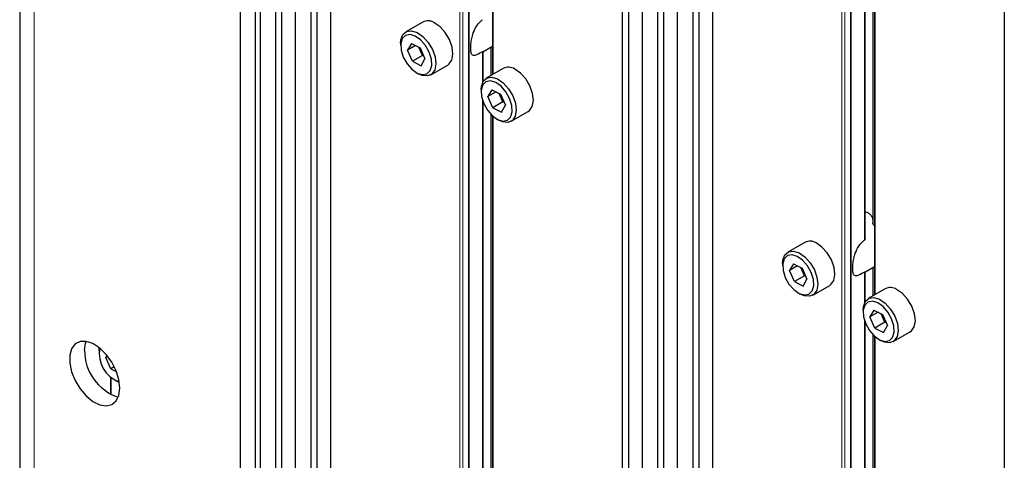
# Paper-space layout 'Blatt4' of a CAD drawing. Header units: millimetres. Extents: x 5 to 418, y 2 to 292.
# Tile 60 of 70: x 244 to 279, y 183 to 198. Entities that reach past the tile are written whole.
import ezdxf

# ---------------------------------------------------------------- set-up
doc = ezdxf.new("R2010")
doc.units = ezdxf.units.MM

psp = doc.layouts.new('Blatt4')

# ---------------------------------------------------------------- linework, layer by layer
at = {"color": 7, "linetype": 'Continuous', "lineweight": 25}
for p, q in [((243.954, 235.295), (243.954, 111.793)), ((252.244, 108.018), (252.244, 229.886)), ((251.714, 107.711), (251.714, 229.58)), ((252.421, 150.968), (252.421, 220.904)), ((252.951, 220.598), (252.951, 150.661)), ((253.176, 150.532), (253.176, 220.469)), ((253.659, 150.253), (253.659, 220.19)), ((254.189, 219.884), (254.189, 149.947)), ((254.413, 149.818), (254.413, 219.754)), ((254.896, 149.539), (254.896, 219.476)), ((265.149, 213.557), (265.149, 143.62)), ((265.373, 143.49), (265.373, 213.427)), ((265.856, 143.212), (265.856, 213.148)), ((266.386, 212.842), (266.386, 142.905)), ((266.611, 142.776), (266.611, 212.713)), ((267.094, 142.497), (267.094, 212.434)), ((267.624, 212.128), (267.624, 142.191)), ((267.848, 142.062), (267.848, 211.998)), ((260.584, 211.703), (260.584, 196.212)), ((268.331, 141.783), (268.331, 211.72)), ((278.584, 205.801), (278.584, 135.864)), ((273.688, 190.441), (273.688, 204.437)), ((273.96, 204.004), (273.96, 190.986)), ((274.019, 203.948), (274.019, 188.457)), ((258.135, 198.065), (257.534, 197.718)), ((257.353, 197.317), (257.353, 197.235)), ((257.732, 197.311), (257.596, 197.073)), ((257.879, 197.237), (257.596, 197.073)), ((257.765, 196.681), (257.596, 197.073)), ((257.732, 197.311), (258.037, 197.157)), ((258.118, 196.885), (257.991, 197.18)), ((258.037, 197.157), (258.207, 196.765)), ((260.241, 197.012), (260.584, 197.21)), ((260.525, 197.176), (260.525, 196.179)), ((258.118, 196.885), (257.765, 196.681)), ((258.07, 196.527), (258.207, 196.765)), ((258.118, 196.885), (258.143, 196.913)), ((258.165, 196.862), (258.118, 196.885)), ((260.253, 195.976), (260.253, 197.022)), ((257.765, 196.681), (258.07, 196.527)), ((258.409, 196.202), (259.01, 196.549)), ((260.964, 196.432), (260.363, 196.085)), ((257.901, 196.286), (257.972, 196.245)), ((260.182, 195.684), (260.182, 195.603)), ((260.56, 195.679), (260.424, 195.441)), ((260.56, 195.679), (260.866, 195.524)), ((260.707, 195.604), (260.424, 195.441)), ((260.593, 195.048), (260.424, 195.441)), ((260.947, 195.252), (260.819, 195.548)), ((260.866, 195.524), (261.035, 195.132)), ((260.253, 181.15), (260.253, 195.249)), ((260.947, 195.252), (260.593, 195.048)), ((260.593, 195.048), (260.899, 194.894)), ((260.899, 194.894), (261.035, 195.132)), ((260.947, 195.252), (260.971, 195.28)), ((260.993, 195.229), (260.947, 195.252)), ((260.525, 194.817), (260.525, 181.722)), ((260.584, 194.76), (260.584, 179.269)), ((260.73, 194.653), (260.8, 194.613)), ((261.238, 194.569), (261.839, 194.916)), ((271.571, 190.309), (270.969, 189.962)), ((270.788, 189.561), (270.788, 189.479)), ((271.167, 189.555), (271.031, 189.318)), ((271.314, 189.481), (271.031, 189.318)), ((271.167, 189.555), (271.472, 189.401)), ((273.676, 189.256), (274.019, 189.454)), ((271.2, 188.925), (271.031, 189.318)), ((271.553, 189.129), (271.2, 188.925)), ((271.553, 189.129), (271.426, 189.425)), ((271.472, 189.401), (271.642, 189.009)), ((271.553, 189.129), (271.578, 189.157)), ((271.6, 189.106), (271.553, 189.129)), ((273.688, 188.22), (273.688, 189.266)), ((273.96, 189.42), (273.96, 188.423)), ((271.2, 188.925), (271.506, 188.771)), ((271.506, 188.771), (271.642, 189.009)), ((271.844, 188.446), (272.445, 188.793)), ((271.336, 188.53), (271.407, 188.49)), ((274.399, 188.676), (273.798, 188.329)), ((273.617, 187.928), (273.617, 187.847)), ((273.995, 187.923), (273.859, 187.685)), ((274.142, 187.848), (273.859, 187.685)), ((273.995, 187.923), (274.301, 187.768)), ((274.382, 187.496), (274.255, 187.792)), ((274.301, 187.768), (274.47, 187.376)), ((273.688, 173.394), (273.688, 187.493)), ((274.028, 187.292), (273.859, 187.685)), ((274.382, 187.496), (274.028, 187.292)), ((274.334, 187.138), (274.47, 187.376)), ((274.382, 187.496), (274.406, 187.524)), ((274.428, 187.473), (274.382, 187.496)), ((273.96, 187.061), (273.96, 173.966)), ((274.028, 187.292), (274.334, 187.138)), ((274.673, 186.813), (275.274, 187.16)), ((274.019, 187.004), (274.019, 171.513)), ((274.165, 186.898), (274.235, 186.857)), ((246.747, 186.497), (246.753, 186.598)), ((246.747, 186.497), (246.747, 186.415)), ((247.028, 186.321), (246.989, 186.25)), ((247.054, 186.288), (246.989, 186.25)), ((247.161, 185.858), (246.989, 186.25)), ((247.279, 185.926), (247.161, 185.858)), ((247.161, 185.858), (247.351, 185.764)), ((247.149, 185.573), (247.149, 184.959)), ((247.294, 185.466), (247.365, 185.425)), ((247.456, 185.381), (247.365, 185.425))]:
    psp.add_line(p, q, dxfattribs=at)
at = {"color": 7, "linetype": 'Continuous', "lineweight": 18}
for p, q in [((244.466, 111.079), (244.466, 234.581)), ((259.439, 216.853), (259.439, 146.916)), ((259.545, 146.855), (259.545, 216.853)), ((259.739, 216.965), (259.739, 146.743)), ((259.761, 146.73), (259.761, 216.977)), ((260.606, 196.225), (260.606, 211.684)), ((273.175, 209.209), (273.175, 138.987)), ((273.196, 138.975), (273.196, 209.221)), ((272.874, 209.097), (272.874, 139.16)), ((272.98, 139.099), (272.98, 209.097)), ((273.669, 204.488), (273.669, 190.391)), ((274.016, 190.895), (274.016, 203.95)), ((274.041, 188.469), (274.041, 203.928)), ((260.581, 196.211), (260.581, 197.208)), ((260.234, 197.014), (260.234, 195.942)), ((260.234, 195.301), (260.234, 181.096)), ((260.581, 181.625), (260.581, 194.763)), ((260.606, 179.282), (260.606, 194.741)), ((274.016, 188.455), (274.016, 189.453)), ((273.669, 189.258), (273.669, 188.187)), ((273.669, 187.545), (273.669, 173.34)), ((274.016, 173.869), (274.016, 187.007)), ((274.041, 171.526), (274.041, 186.985)), ((247.171, 184.947), (247.171, 185.554))]:
    psp.add_line(p, q, dxfattribs=at)
at = {"color": 7, "linetype": 'Continuous', "lineweight": 25, "flags": 128}
for points in [[(257.353, 197.317), (257.364, 197.443), (257.434, 197.623), (257.562, 197.732), (257.735, 197.757), (257.933, 197.695)], [(259.01, 196.549), (259.053, 196.579), (259.154, 196.726), (259.192, 196.935), (259.162, 197.185), (259.069, 197.448), (258.922, 197.695), (258.737, 197.901), (258.534, 198.042)], [(257.867, 197.57), (257.682, 197.626), (257.523, 197.596), (257.41, 197.484), (257.357, 197.304), (257.368, 197.078), (257.445, 196.833), (257.576, 196.598), (257.746, 196.401), (257.935, 196.268), (258.12, 196.212), (258.279, 196.242), (258.392, 196.354), (258.446, 196.534), (258.434, 196.76), (258.358, 197.005), (258.227, 197.24), (258.056, 197.436), (257.867, 197.57)], [(257.933, 197.695), (258.136, 197.554), (258.321, 197.348), (258.468, 197.101), (258.561, 196.838), (258.59, 196.588), (258.553, 196.379), (258.452, 196.232), (258.3, 196.165), (258.112, 196.183), (257.972, 196.245)], [(261.839, 194.916), (261.882, 194.946), (261.982, 195.093), (262.02, 195.302), (261.991, 195.552), (261.897, 195.815), (261.75, 196.063), (261.565, 196.268), (261.363, 196.409)], [(260.182, 195.684), (260.192, 195.81), (260.262, 195.99), (260.391, 196.099), (260.563, 196.124), (260.762, 196.062)], [(260.762, 196.062), (260.964, 195.921), (261.149, 195.716), (261.296, 195.468), (261.389, 195.205), (261.419, 194.955), (261.381, 194.746), (261.281, 194.599), (261.128, 194.532), (260.94, 194.55), (260.8, 194.613)], [(260.695, 195.937), (260.51, 195.993), (260.352, 195.963), (260.239, 195.851), (260.185, 195.671), (260.197, 195.445), (260.273, 195.2), (260.404, 194.965), (260.575, 194.769), (260.764, 194.635), (260.949, 194.58), (261.107, 194.61), (261.22, 194.721), (261.274, 194.901), (261.262, 195.127), (261.186, 195.373), (261.055, 195.607), (260.885, 195.804), (260.695, 195.937)], [(272.445, 188.793), (272.488, 188.823), (272.589, 188.97), (272.627, 189.179), (272.597, 189.429), (272.504, 189.692), (272.357, 189.94), (272.172, 190.145), (271.969, 190.286)], [(273.687, 190.441), (273.686, 190.42), (273.679, 190.402), (273.669, 190.391), (273.669, 190.391), (273.669, 190.391)], [(270.788, 189.561), (270.799, 189.687), (270.869, 189.867), (270.997, 189.976), (271.17, 190.001), (271.368, 189.939)], [(271.302, 189.814), (271.117, 189.87), (270.959, 189.84), (270.845, 189.728), (270.792, 189.548), (270.804, 189.322), (270.88, 189.077), (271.011, 188.842), (271.181, 188.646), (271.37, 188.512), (271.555, 188.457), (271.714, 188.487), (271.827, 188.598), (271.881, 188.778), (271.869, 189.004), (271.793, 189.249), (271.662, 189.484), (271.491, 189.681), (271.302, 189.814)], [(271.368, 189.939), (271.571, 189.798), (271.756, 189.593), (271.903, 189.345), (271.996, 189.082), (272.026, 188.832), (271.988, 188.623), (271.887, 188.476), (271.735, 188.409), (271.547, 188.427), (271.407, 188.49)], [(275.274, 187.16), (275.317, 187.191), (275.417, 187.337), (275.455, 187.546), (275.426, 187.796), (275.332, 188.059), (275.185, 188.307), (275, 188.512), (274.798, 188.653)], [(273.617, 187.928), (273.627, 188.054), (273.697, 188.234), (273.826, 188.343), (273.998, 188.368), (274.197, 188.306)], [(274.131, 188.182), (273.946, 188.237), (273.787, 188.207), (273.674, 188.095), (273.62, 187.916), (273.632, 187.689), (273.708, 187.444), (273.839, 187.209), (274.01, 187.013), (274.199, 186.879), (274.384, 186.824), (274.542, 186.854), (274.655, 186.965), (274.709, 187.145), (274.697, 187.371), (274.621, 187.617), (274.49, 187.852), (274.32, 188.048), (274.131, 188.182)], [(274.197, 188.306), (274.399, 188.165), (274.584, 187.96), (274.731, 187.712), (274.825, 187.449), (274.854, 187.199), (274.816, 186.99), (274.716, 186.844), (274.563, 186.776), (274.375, 186.794), (274.235, 186.857)], [(247.471, 185.18), (247.439, 185.475), (247.343, 185.785), (247.191, 186.088), (246.994, 186.362), (246.767, 186.586), (246.527, 186.744), (246.291, 186.823), (246.078, 186.819), (245.902, 186.731), (245.777, 186.565), (245.712, 186.335), (245.712, 186.057), (245.777, 185.752), (245.902, 185.442), (246.078, 185.151), (246.291, 184.9), (246.527, 184.707), (246.767, 184.587), (246.994, 184.55), (247.191, 184.596), (247.343, 184.724), (247.439, 184.924), (247.471, 185.18)], [(246.234, 186.507), (246.267, 186.763), (246.287, 186.824)]]:
    psp.add_lwpolyline(points, dxfattribs=at)
at = {"color": 7, "linetype": 'Continuous', "lineweight": 25}
for centre, radius, start, end in [((258.316, 197.711), 0.397, 56.5253, 117.0298), ((261.144, 196.079), 0.397, 56.5253, 117.0298), ((271.751, 189.955), 0.397, 56.5253, 117.0298), ((274.579, 188.323), 0.397, 56.5253, 117.0298), ((247.956, 186.499), 1.722, 179.7462, 251.8174), ((247.801, 186.391), 1.049, 169.4026, 250.592)]:
    psp.add_arc(centre, radius, start, end, dxfattribs=at)
for points, knots in [([(260.234, 197.014), (260.203, 196.997), (260.097, 196.938), (259.968, 196.878), (259.875, 196.881), (259.83, 196.954), (259.814, 197.084), (259.818, 197.253), (259.841, 197.437), (259.89, 197.652), (259.994, 197.9), (260.126, 198.061), (260.22, 198.136), (260.234, 198.147)], [0, 0, 0, 0, 0.060217, 0.203032, 0.309017, 0.394746, 0.480933, 0.556576, 0.62952, 0.707858, 0.82222, 0.973271, 1, 1, 1, 1]), ([(260.234, 197.014), (260.237, 197.016), (260.244, 197.019), (260.251, 197.022), (260.252, 197.022), (260.253, 197.022)], [0, 0, 0, 0, 0.232435, 0.545397, 1, 1, 1, 1]), ([(273.688, 191.392), (273.698, 191.39), (273.732, 191.382), (273.782, 191.358), (273.838, 191.32), (273.883, 191.276), (273.919, 191.224), (273.945, 191.165), (273.959, 191.121), (273.96, 191.096), (273.96, 191.093)], [0, 0, 0, 0, 0.065531, 0.222753, 0.367978, 0.517296, 0.665321, 0.816954, 0.979051, 1, 1, 1, 1]), ([(274.016, 190.895), (274.012, 190.898), (273.999, 190.908), (273.98, 190.929), (273.963, 190.959), (273.961, 190.978), (273.96, 190.986)], [0, 0, 0, 0, 0.127574, 0.427246, 0.748692, 1, 1, 1, 1]), ([(273.669, 189.258), (273.638, 189.241), (273.532, 189.182), (273.403, 189.122), (273.31, 189.125), (273.265, 189.198), (273.249, 189.328), (273.253, 189.497), (273.276, 189.681), (273.325, 189.896), (273.429, 190.144), (273.561, 190.305), (273.655, 190.38), (273.669, 190.391)], [0, 0, 0, 0, 0.060217, 0.203032, 0.309017, 0.394746, 0.480933, 0.556576, 0.62952, 0.707858, 0.82222, 0.973271, 1, 1, 1, 1]), ([(273.669, 189.258), (273.672, 189.26), (273.679, 189.263), (273.686, 189.267), (273.687, 189.266), (273.688, 189.266)], [0, 0, 0, 0, 0.232435, 0.545397, 1, 1, 1, 1])]:
    psp.add_open_spline(points, degree=3, knots=knots, dxfattribs=at)

doc.saveas('drawing.dxf')
